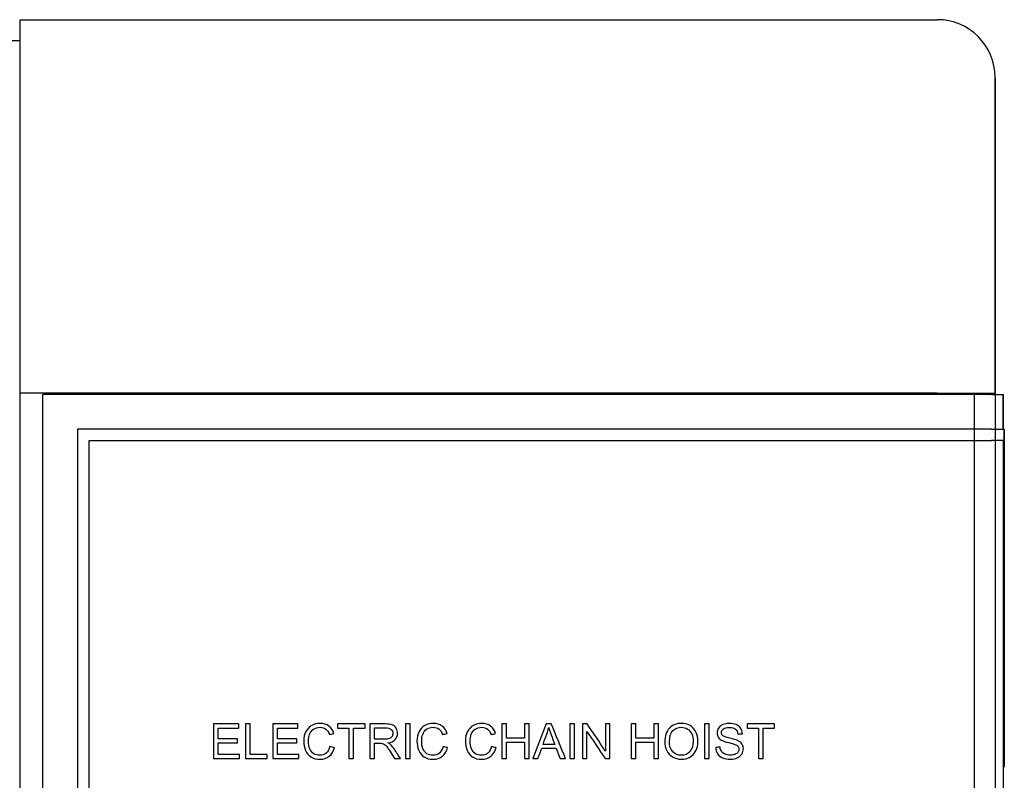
# Model space of a CAD drawing. Header units: millimetres. Extents: x 1088 to 3351, y -654 to 947.
# Tile 26 of 31: x 2684 to 2769, y 405 to 471. Entities that reach past the tile are written whole.
import ezdxf

# ---------------------------------------------------------------- set-up
doc = ezdxf.new("R2010")
doc.units = ezdxf.units.MM
doc.dimstyles.get("Standard").update_dxf_attribs({"dimtxt": 20, "dimasz": 10, "dimexe": 0.18, "dimexo": 0.0625, "dimgap": 10, "dimtad": 0, "dimtih": 1, "dimtoh": 1, "dimdsep": 46, "dimtxsty": 'Standard', "dimcen": 0.09, "dimclrd": 256, "dimclre": 256, "dimclrt": 256, "dimadec": 0, "dimazin": 0, "dimtfac": 1, "dimtofl": 0, "dimtmove": 0, "dimatfit": 3, "dimfxl": 0, "dimtolj": 1, "dimtzin": 0, "dimarcsym": 0})

# ---------------------------------------------------------------- blocks, each defined once
blk = doc.blocks.new('*D7')
at = {"lineweight": -2}
for p, q in [((2528.442, 470.283), (2528.442, 142.066)), ((2768.493, 465.583), (2768.493, 142.066)), ((2538.442, 142.246), (2611.801, 142.246)), ((2758.493, 142.246), (2685.134, 142.246))]:
    blk.add_line(p, q, dxfattribs=at)
at = {"lineweight": 18}
for points in [[(2538.442, 143.912), (2538.442, 140.579), (2528.442, 142.246)], [(2758.493, 143.912), (2758.493, 140.579), (2768.493, 142.246)]]:
    blk.add_solid(points, dxfattribs=at)
at = {"layer": 'Defpoints', "color": 0, "lineweight": 18}
for p in [(2528.442, 470.345), (2768.493, 465.645), (2768.493, 142.246)]:
    blk.add_point(p, dxfattribs=at)
at = {"lineweight": 18, "insert": (2648.467, 142.246), "char_height": 20, "attachment_point": 5}
blk.add_mtext('\\A1;243', dxfattribs=at)

msp = doc.modelspace()

# ---------------------------------------------------------------- linework, layer by layer
for p, q in [((2684.193, 470.645), (2763.493, 470.645)), ((2684.193, 470.645), (2684.193, 462.345)), ((2684.193, 470.645), (2763.493, 470.645)), ((2654.691, 468.845), (2684.193, 468.845)), ((2768.493, 462.345), (2768.493, 465.645)), ((2684.193, 462.345), (2684.193, 438.345)), ((2768.493, 438.345), (2768.493, 462.345)), ((2684.193, 438.345), (2684.193, 353.345)), ((2763.493, 438.345), (2684.193, 438.345)), ((2763.493, 438.345), (2768.493, 438.345)), ((2766.693, 438.345), (2766.693, 353.345)), ((2766.693, 438.345), (2766.693, 438.244)), ((2768.493, 438.245), (2768.493, 438.345)), ((2686.193, 353.445), (2686.193, 438.245)), ((2768.193, 438.245), (2686.193, 438.245)), ((2768.193, 438.245), (2769.193, 438.245)), ((2769.193, 435.245), (2769.193, 438.245)), ((2769.193, 438.245), (2769.193, 435.245)), ((2768.193, 435.245), (2689.193, 435.245)), ((2689.193, 435.245), (2689.193, 356.445)), ((2768.193, 435.245), (2769.293, 435.245)), ((2769.293, 434.245), (2769.293, 435.245)), ((2769.293, 435.245), (2769.293, 434.245)), ((2690.193, 434.245), (2768.193, 434.245)), ((2690.193, 357.445), (2690.193, 434.245)), ((2769.293, 434.245), (2768.193, 434.245)), ((2769.193, 434.245), (2769.193, 357.445)), ((2769.293, 434.245), (2769.293, 406.045)), ((2769.193, 406.045), (2769.293, 406.045))]:
    msp.add_line(p, q)
msp.add_arc((2763.493, 465.645), 5, 0, 90)
for points in [[(2700.95, 409.745), (2700.95, 408.745), (2700.95, 407.745), (2700.95, 406.745)], [(2703.119, 409.745), (2702.396, 409.745), (2701.673, 409.745), (2700.95, 409.745)], [(2701.347, 408.472), (2701.347, 408.778), (2701.347, 409.085), (2701.347, 409.391)], [(2701.347, 409.391), (2701.938, 409.391), (2702.528, 409.391), (2703.119, 409.391)], [(2703.119, 409.391), (2703.119, 409.509), (2703.119, 409.627), (2703.119, 409.745)], [(2704.117, 409.745), (2703.985, 409.745), (2703.853, 409.745), (2703.721, 409.745)], [(2703.721, 409.745), (2703.721, 408.745), (2703.721, 407.745), (2703.721, 406.745)], [(2704.117, 407.099), (2704.117, 407.981), (2704.117, 408.863), (2704.117, 409.745)], [(2708.245, 409.745), (2707.522, 409.745), (2706.799, 409.745), (2706.076, 409.745)], [(2706.076, 409.745), (2706.076, 408.745), (2706.076, 407.745), (2706.076, 406.745)], [(2706.473, 408.472), (2706.473, 408.778), (2706.473, 409.085), (2706.473, 409.391)], [(2706.473, 409.391), (2707.063, 409.391), (2707.654, 409.391), (2708.245, 409.391)], [(2708.245, 409.391), (2708.245, 409.509), (2708.245, 409.627), (2708.245, 409.745)], [(2709.437, 409.615), (2709.216, 409.494), (2709.047, 409.318), (2708.927, 409.085)], [(2711.349, 408.922), (2711.269, 409.199), (2711.126, 409.414), (2710.922, 409.567)], [(2714.042, 409.745), (2713.25, 409.745), (2712.457, 409.745), (2711.665, 409.745)], [(2711.665, 409.745), (2711.665, 409.627), (2711.665, 409.509), (2711.665, 409.391)], [(2711.665, 409.391), (2711.994, 409.391), (2712.324, 409.391), (2712.653, 409.391)], [(2712.653, 409.391), (2712.653, 408.509), (2712.653, 407.627), (2712.653, 406.745)], [(2713.05, 406.745), (2713.05, 407.627), (2713.05, 408.509), (2713.05, 409.391)], [(2713.05, 409.391), (2713.381, 409.391), (2713.711, 409.391), (2714.042, 409.391)], [(2714.042, 409.391), (2714.042, 409.509), (2714.042, 409.627), (2714.042, 409.745)], [(2714.456, 409.745), (2714.456, 408.745), (2714.456, 407.745), (2714.456, 406.745)], [(2714.853, 408.421), (2714.853, 408.752), (2714.853, 409.083), (2714.853, 409.414)], [(2716.73, 409.379), (2716.646, 409.515), (2716.536, 409.61), (2716.396, 409.664)], [(2717.544, 409.745), (2717.544, 408.745), (2717.544, 407.745), (2717.544, 406.745)], [(2717.942, 409.745), (2717.809, 409.745), (2717.677, 409.745), (2717.544, 409.745)], [(2717.942, 406.745), (2717.942, 407.745), (2717.942, 408.745), (2717.942, 409.745)], [(2719.215, 409.615), (2718.995, 409.494), (2718.825, 409.318), (2718.705, 409.085)], [(2721.127, 408.922), (2721.047, 409.199), (2720.904, 409.414), (2720.7, 409.567)], [(2723.406, 409.615), (2723.186, 409.494), (2723.016, 409.318), (2722.896, 409.085)], [(2725.318, 408.922), (2725.238, 409.199), (2725.095, 409.414), (2724.891, 409.567)], [(2726.269, 409.745), (2726.136, 409.745), (2726.004, 409.745), (2725.871, 409.745)], [(2725.871, 409.745), (2725.871, 408.745), (2725.871, 407.745), (2725.871, 406.745)], [(2726.269, 408.513), (2726.269, 408.924), (2726.269, 409.334), (2726.269, 409.745)], [(2728.225, 409.745), (2728.092, 409.745), (2727.96, 409.745), (2727.827, 409.745)], [(2727.827, 409.745), (2727.827, 409.334), (2727.827, 408.924), (2727.827, 408.513)], [(2728.225, 406.745), (2728.225, 407.745), (2728.225, 408.745), (2728.225, 409.745)], [(2729.708, 409.745), (2729.324, 408.745), (2728.94, 407.745), (2728.556, 406.745)], [(2730.137, 409.745), (2729.994, 409.745), (2729.851, 409.745), (2729.708, 409.745)], [(2729.751, 408.857), (2729.821, 409.047), (2729.875, 409.238), (2729.913, 409.43)], [(2731.364, 406.745), (2730.955, 407.745), (2730.546, 408.745), (2730.137, 409.745)], [(2731.748, 409.745), (2731.748, 408.745), (2731.748, 407.745), (2731.748, 406.745)], [(2732.146, 409.745), (2732.013, 409.745), (2731.881, 409.745), (2731.748, 409.745)], [(2732.146, 406.745), (2732.146, 407.745), (2732.146, 408.745), (2732.146, 409.745)], [(2733.249, 409.745), (2733.113, 409.745), (2732.977, 409.745), (2732.841, 409.745)], [(2732.841, 409.745), (2732.841, 408.745), (2732.841, 407.745), (2732.841, 406.745)], [(2734.824, 407.39), (2734.299, 408.175), (2733.774, 408.96), (2733.249, 409.745)], [(2735.205, 409.745), (2735.078, 409.745), (2734.951, 409.745), (2734.824, 409.745)], [(2734.824, 409.745), (2734.824, 408.96), (2734.824, 408.175), (2734.824, 407.39)], [(2735.205, 406.745), (2735.205, 407.745), (2735.205, 408.745), (2735.205, 409.745)], [(2737.048, 409.745), (2737.048, 408.745), (2737.048, 407.745), (2737.048, 406.745)], [(2737.446, 409.745), (2737.313, 409.745), (2737.181, 409.745), (2737.048, 409.745)], [(2737.446, 408.513), (2737.446, 408.924), (2737.446, 409.334), (2737.446, 409.745)], [(2739.402, 409.745), (2739.27, 409.745), (2739.137, 409.745), (2739.005, 409.745)], [(2739.005, 409.745), (2739.005, 409.334), (2739.005, 408.924), (2739.005, 408.513)], [(2739.402, 406.745), (2739.402, 407.745), (2739.402, 408.745), (2739.402, 409.745)], [(2742.636, 409.046), (2742.52, 409.283), (2742.351, 409.467), (2742.128, 409.6)], [(2743.788, 409.745), (2743.656, 409.745), (2743.523, 409.745), (2743.391, 409.745)], [(2743.391, 409.745), (2743.391, 408.745), (2743.391, 407.745), (2743.391, 406.745)], [(2743.788, 406.745), (2743.788, 407.745), (2743.788, 408.745), (2743.788, 409.745)], [(2746.503, 409.373), (2746.412, 409.512), (2746.282, 409.617), (2746.111, 409.689)], [(2746.651, 408.9), (2746.644, 409.076), (2746.595, 409.233), (2746.503, 409.373)], [(2749.435, 409.745), (2748.643, 409.745), (2747.85, 409.745), (2747.058, 409.745)], [(2747.058, 409.745), (2747.058, 409.627), (2747.058, 409.509), (2747.058, 409.391)], [(2747.058, 409.391), (2747.387, 409.391), (2747.717, 409.391), (2748.046, 409.391)], [(2748.046, 409.391), (2748.046, 408.509), (2748.046, 407.627), (2748.046, 406.745)], [(2748.443, 406.745), (2748.443, 407.627), (2748.443, 408.509), (2748.443, 409.391)], [(2748.443, 409.391), (2748.774, 409.391), (2749.104, 409.391), (2749.435, 409.391)], [(2749.435, 409.391), (2749.435, 409.509), (2749.435, 409.627), (2749.435, 409.745)], [(2710.655, 409.307), (2710.788, 409.208), (2710.889, 409.048), (2710.959, 408.83)], [(2710.959, 408.83), (2711.089, 408.861), (2711.219, 408.892), (2711.349, 408.922)], [(2716.365, 408.658), (2716.312, 408.575), (2716.235, 408.515), (2716.132, 408.477)], [(2720.434, 409.307), (2720.566, 409.208), (2720.667, 409.048), (2720.737, 408.83)], [(2720.737, 408.83), (2720.867, 408.861), (2720.997, 408.892), (2721.127, 408.922)], [(2724.625, 409.307), (2724.757, 409.208), (2724.858, 409.048), (2724.928, 408.83)], [(2724.928, 408.83), (2725.058, 408.861), (2725.188, 408.892), (2725.318, 408.922)], [(2727.827, 408.513), (2727.308, 408.513), (2726.788, 408.513), (2726.269, 408.513)], [(2729.422, 407.977), (2729.532, 408.27), (2729.642, 408.564), (2729.751, 408.857)], [(2733.222, 406.745), (2733.222, 407.531), (2733.222, 408.317), (2733.222, 409.103)], [(2733.222, 409.103), (2733.747, 408.317), (2734.272, 407.531), (2734.797, 406.745)], [(2739.005, 408.513), (2738.485, 408.513), (2737.965, 408.513), (2737.446, 408.513)], [(2746.062, 409.301), (2746.18, 409.204), (2746.249, 409.061), (2746.27, 408.871)], [(2746.27, 408.871), (2746.397, 408.881), (2746.524, 408.89), (2746.651, 408.9)], [(2703.007, 408.472), (2702.454, 408.472), (2701.9, 408.472), (2701.347, 408.472)], [(2701.347, 407.099), (2701.347, 407.439), (2701.347, 407.78), (2701.347, 408.12)], [(2701.347, 408.12), (2701.9, 408.12), (2702.454, 408.12), (2703.007, 408.12)], [(2703.007, 408.12), (2703.007, 408.238), (2703.007, 408.355), (2703.007, 408.472)], [(2708.133, 408.472), (2707.579, 408.472), (2707.026, 408.472), (2706.473, 408.472)], [(2706.473, 407.099), (2706.473, 407.439), (2706.473, 407.78), (2706.473, 408.12)], [(2706.473, 408.12), (2707.026, 408.12), (2707.579, 408.12), (2708.133, 408.12)], [(2708.133, 408.12), (2708.133, 408.238), (2708.133, 408.355), (2708.133, 408.472)], [(2710.951, 406.951), (2711.167, 407.122), (2711.317, 407.371), (2711.401, 407.697)], [(2711.401, 407.697), (2711.268, 407.73), (2711.136, 407.764), (2711.003, 407.797)], [(2715.707, 408.421), (2715.422, 408.421), (2715.138, 408.421), (2714.853, 408.421)], [(2714.853, 406.745), (2714.853, 407.189), (2714.853, 407.633), (2714.853, 408.077)], [(2715.535, 408.063), (2715.596, 408.048), (2715.656, 408.021), (2715.716, 407.983)], [(2716.132, 408.477), (2716.03, 408.44), (2715.888, 408.421), (2715.707, 408.421)], [(2715.716, 407.983), (2715.775, 407.945), (2715.842, 407.878), (2715.917, 407.783)], [(2715.917, 407.783), (2715.992, 407.687), (2716.087, 407.549), (2716.204, 407.369)], [(2716.009, 408.11), (2716.297, 408.15), (2716.51, 408.242), (2716.648, 408.388)], [(2716.249, 407.961), (2716.194, 408.01), (2716.114, 408.06), (2716.009, 408.11)], [(2716.578, 407.562), (2716.474, 407.721), (2716.365, 407.854), (2716.249, 407.961)], [(2720.729, 406.951), (2720.945, 407.122), (2721.095, 407.371), (2721.179, 407.697)], [(2721.179, 407.697), (2721.046, 407.73), (2720.914, 407.764), (2720.781, 407.797)], [(2724.92, 406.951), (2725.137, 407.122), (2725.286, 407.371), (2725.37, 407.697)], [(2725.37, 407.697), (2725.237, 407.73), (2725.105, 407.764), (2724.972, 407.797)], [(2726.269, 406.745), (2726.269, 407.216), (2726.269, 407.688), (2726.269, 408.159)], [(2726.269, 408.159), (2726.788, 408.159), (2727.308, 408.159), (2727.827, 408.159)], [(2727.827, 408.159), (2727.827, 407.688), (2727.827, 407.216), (2727.827, 406.745)], [(2728.978, 406.745), (2729.088, 407.048), (2729.198, 407.351), (2729.308, 407.654)], [(2729.308, 407.654), (2729.726, 407.654), (2730.144, 407.654), (2730.562, 407.654)], [(2730.439, 407.977), (2730.1, 407.977), (2729.761, 407.977), (2729.422, 407.977)], [(2730.562, 407.654), (2730.678, 407.351), (2730.795, 407.048), (2730.912, 406.745)], [(2737.446, 406.745), (2737.446, 407.216), (2737.446, 407.688), (2737.446, 408.159)], [(2737.446, 408.159), (2737.965, 408.159), (2738.485, 408.159), (2739.005, 408.159)], [(2739.005, 408.159), (2739.005, 407.688), (2739.005, 407.216), (2739.005, 406.745)], [(2744.727, 407.742), (2744.602, 407.731), (2744.477, 407.72), (2744.352, 407.709)], [(2744.851, 407.372), (2744.786, 407.468), (2744.744, 407.592), (2744.727, 407.742)], [(2746.006, 407.983), (2746.131, 407.935), (2746.222, 407.876), (2746.276, 407.806)], [(2703.189, 407.099), (2702.575, 407.099), (2701.961, 407.099), (2701.347, 407.099)], [(2703.189, 406.745), (2703.189, 406.863), (2703.189, 406.981), (2703.189, 407.099)], [(2705.596, 407.099), (2705.103, 407.099), (2704.61, 407.099), (2704.117, 407.099)], [(2705.596, 406.745), (2705.596, 406.863), (2705.596, 406.981), (2705.596, 407.099)], [(2708.315, 407.099), (2707.701, 407.099), (2707.087, 407.099), (2706.473, 407.099)], [(2708.315, 406.745), (2708.315, 406.863), (2708.315, 406.981), (2708.315, 407.099)], [(2708.907, 407.463), (2709.012, 407.213), (2709.167, 407.023), (2709.369, 406.892)], [(2716.204, 407.369), (2716.336, 407.161), (2716.469, 406.953), (2716.601, 406.745)], [(2717.1, 406.745), (2716.926, 407.017), (2716.752, 407.289), (2716.578, 407.562)], [(2718.685, 407.463), (2718.79, 407.213), (2718.945, 407.023), (2719.147, 406.892)], [(2722.876, 407.463), (2722.982, 407.213), (2723.136, 407.023), (2723.338, 406.892)], [(2740.114, 407.457), (2740.229, 407.221), (2740.398, 407.035), (2740.62, 406.899)], [(2746.273, 407.303), (2746.216, 407.224), (2746.13, 407.163), (2746.015, 407.117)], [(2746.209, 406.812), (2746.381, 406.89), (2746.512, 407), (2746.604, 407.141)], [(2700.95, 406.745), (2701.696, 406.745), (2702.443, 406.745), (2703.189, 406.745)], [(2703.721, 406.745), (2704.346, 406.745), (2704.971, 406.745), (2705.596, 406.745)], [(2706.076, 406.745), (2706.822, 406.745), (2707.568, 406.745), (2708.315, 406.745)], [(2712.653, 406.745), (2712.785, 406.745), (2712.918, 406.745), (2713.05, 406.745)], [(2714.456, 406.745), (2714.588, 406.745), (2714.721, 406.745), (2714.853, 406.745)], [(2716.601, 406.745), (2716.767, 406.745), (2716.933, 406.745), (2717.1, 406.745)], [(2717.544, 406.745), (2717.677, 406.745), (2717.809, 406.745), (2717.942, 406.745)], [(2725.871, 406.745), (2726.004, 406.745), (2726.136, 406.745), (2726.269, 406.745)], [(2727.827, 406.745), (2727.96, 406.745), (2728.092, 406.745), (2728.225, 406.745)], [(2728.556, 406.745), (2728.697, 406.745), (2728.837, 406.745), (2728.978, 406.745)], [(2730.912, 406.745), (2731.062, 406.745), (2731.213, 406.745), (2731.364, 406.745)], [(2731.748, 406.745), (2731.881, 406.745), (2732.013, 406.745), (2732.146, 406.745)], [(2732.841, 406.745), (2732.968, 406.745), (2733.095, 406.745), (2733.222, 406.745)], [(2734.797, 406.745), (2734.933, 406.745), (2735.069, 406.745), (2735.205, 406.745)], [(2737.048, 406.745), (2737.181, 406.745), (2737.313, 406.745), (2737.446, 406.745)], [(2739.005, 406.745), (2739.137, 406.745), (2739.27, 406.745), (2739.402, 406.745)], [(2743.391, 406.745), (2743.523, 406.745), (2743.656, 406.745), (2743.788, 406.745)], [(2748.046, 406.745), (2748.178, 406.745), (2748.311, 406.745), (2748.443, 406.745)]]:
    msp.add_open_spline(points, degree=3)
for points, knots in [([(2710.922, 409.567), (2710.717, 409.72), (2710.464, 409.796), (2709.899, 409.796), (2709.657, 409.736), (2709.437, 409.615)], [0, 0, 0, 0, 0.53125, 0.53125, 1, 1, 1, 1]), ([(2709.578, 409.291), (2709.733, 409.401), (2709.926, 409.457), (2710.357, 409.457), (2710.523, 409.407), (2710.655, 409.307)], [0, 0, 0, 0, 0.535587, 0.535587, 1, 1, 1, 1]), ([(2716.396, 409.664), (2716.257, 409.718), (2716.054, 409.745), (2715.343, 409.745), (2714.899, 409.745), (2714.456, 409.745)], [0, 0, 0, 0, 0.37581, 0.37581, 1, 1, 1, 1]), ([(2714.853, 409.414), (2715.17, 409.414), (2715.486, 409.414), (2716.025, 409.414), (2716.188, 409.367), (2716.394, 409.185), (2716.445, 409.068), (2716.445, 408.829), (2716.419, 408.74), (2716.365, 408.658)], [0, 0, 0, 0, 0.346543, 0.346543, 0.590272, 0.590272, 0.834001, 0.834001, 1, 1, 1, 1]), ([(2716.648, 408.388), (2716.786, 408.534), (2716.854, 408.714), (2716.854, 409.091), (2716.813, 409.242), (2716.73, 409.379)], [0, 0, 0, 0, 0.563008, 0.563008, 1, 1, 1, 1]), ([(2720.7, 409.567), (2720.495, 409.72), (2720.242, 409.796), (2719.678, 409.796), (2719.435, 409.736), (2719.215, 409.615)], [0, 0, 0, 0, 0.53125, 0.53125, 1, 1, 1, 1]), ([(2719.356, 409.291), (2719.511, 409.401), (2719.704, 409.457), (2720.135, 409.457), (2720.302, 409.407), (2720.434, 409.307)], [0, 0, 0, 0, 0.535587, 0.535587, 1, 1, 1, 1]), ([(2724.891, 409.567), (2724.686, 409.72), (2724.434, 409.796), (2723.869, 409.796), (2723.626, 409.736), (2723.406, 409.615)], [0, 0, 0, 0, 0.53125, 0.53125, 1, 1, 1, 1]), ([(2723.547, 409.291), (2723.702, 409.401), (2723.895, 409.457), (2724.326, 409.457), (2724.493, 409.407), (2724.625, 409.307)], [0, 0, 0, 0, 0.535587, 0.535587, 1, 1, 1, 1]), ([(2729.913, 409.43), (2729.959, 409.268), (2730.031, 409.061), (2730.23, 408.531), (2730.335, 408.254), (2730.439, 407.977)], [0, 0, 0, 0, 0.476825, 0.476825, 1, 1, 1, 1]), ([(2740.344, 409.376), (2740.076, 409.094), (2739.942, 408.704), (2739.942, 407.943), (2740, 407.693), (2740.114, 407.457)], [0, 0, 0, 0, 0.654234, 0.654234, 1, 1, 1, 1]), ([(2742.128, 409.6), (2741.906, 409.732), (2741.656, 409.798), (2740.956, 409.798), (2740.611, 409.658), (2740.344, 409.376)], [0, 0, 0, 0, 0.395833, 0.395833, 1, 1, 1, 1]), ([(2740.655, 409.167), (2740.858, 409.36), (2741.1, 409.457), (2741.579, 409.457), (2741.757, 409.407), (2742.075, 409.206), (2742.196, 409.064), (2742.279, 408.882)], [0, 0, 0, 0, 0.416572, 0.416572, 0.708286, 0.708286, 1, 1, 1, 1]), ([(2744.596, 409.394), (2744.51, 409.262), (2744.467, 409.121), (2744.467, 408.832), (2744.502, 408.707), (2744.643, 408.485), (2744.75, 408.392), (2744.893, 408.317)], [0, 0, 0, 0, 0.356115, 0.356115, 0.678058, 0.678058, 1, 1, 1, 1]), ([(2746.111, 409.689), (2745.942, 409.76), (2745.745, 409.796), (2745.321, 409.796), (2745.137, 409.762), (2744.807, 409.625), (2744.682, 409.526), (2744.596, 409.394)], [0, 0, 0, 0, 0.353733, 0.353733, 0.676867, 0.676867, 1, 1, 1, 1]), ([(2745.015, 409.315), (2745.124, 409.402), (2745.299, 409.447), (2745.77, 409.447), (2745.944, 409.398), (2746.062, 409.301)], [0, 0, 0, 0, 0.510604, 0.510604, 1, 1, 1, 1]), ([(2708.927, 409.085), (2708.808, 408.853), (2708.748, 408.58), (2708.748, 407.981), (2708.801, 407.713), (2708.907, 407.463)], [0, 0, 0, 0, 0.521127, 0.521127, 1, 1, 1, 1]), ([(2709.616, 407.175), (2709.459, 407.268), (2709.344, 407.411), (2709.195, 407.792), (2709.157, 408.014), (2709.157, 408.467), (2709.189, 408.659), (2709.315, 409.032), (2709.424, 409.18), (2709.578, 409.291)], [0, 0, 0, 0, 0.281356, 0.281356, 0.562712, 0.562712, 0.781356, 0.781356, 1, 1, 1, 1]), ([(2718.705, 409.085), (2718.586, 408.853), (2718.526, 408.58), (2718.526, 407.981), (2718.579, 407.713), (2718.685, 407.463)], [0, 0, 0, 0, 0.521127, 0.521127, 1, 1, 1, 1]), ([(2719.394, 407.175), (2719.237, 407.268), (2719.122, 407.411), (2718.973, 407.792), (2718.936, 408.014), (2718.936, 408.467), (2718.967, 408.659), (2719.093, 409.032), (2719.202, 409.18), (2719.356, 409.291)], [0, 0, 0, 0, 0.281356, 0.281356, 0.562712, 0.562712, 0.781356, 0.781356, 1, 1, 1, 1]), ([(2722.896, 409.085), (2722.777, 408.853), (2722.718, 408.58), (2722.718, 407.981), (2722.771, 407.713), (2722.876, 407.463)], [0, 0, 0, 0, 0.521127, 0.521127, 1, 1, 1, 1]), ([(2723.586, 407.175), (2723.428, 407.268), (2723.313, 407.411), (2723.164, 407.792), (2723.127, 408.014), (2723.127, 408.467), (2723.158, 408.659), (2723.284, 409.032), (2723.393, 409.18), (2723.547, 409.291)], [0, 0, 0, 0, 0.281356, 0.281356, 0.562712, 0.562712, 0.781356, 0.781356, 1, 1, 1, 1]), ([(2740.643, 407.346), (2740.449, 407.554), (2740.351, 407.839), (2740.351, 408.651), (2740.453, 408.974), (2740.655, 409.167)], [0, 0, 0, 0, 0.444759, 0.444759, 1, 1, 1, 1]), ([(2742.279, 408.882), (2742.361, 408.701), (2742.402, 408.487), (2742.402, 407.857), (2742.305, 407.559), (2741.919, 407.139), (2741.674, 407.034), (2741.081, 407.034), (2740.838, 407.137), (2740.643, 407.346)], [0, 0, 0, 0, 0.174433, 0.174433, 0.450345, 0.450345, 0.727309, 0.727309, 1, 1, 1, 1]), ([(2742.106, 406.879), (2742.331, 407.002), (2742.504, 407.184), (2742.75, 407.664), (2742.811, 407.937), (2742.811, 408.541), (2742.753, 408.81), (2742.636, 409.046)], [0, 0, 0, 0, 0.334742, 0.334742, 0.669484, 0.669484, 1, 1, 1, 1]), ([(2746.616, 408.019), (2746.533, 408.143), (2746.404, 408.245), (2746.109, 408.38), (2745.888, 408.443), (2745.242, 408.589), (2745.043, 408.661), (2744.889, 408.8), (2744.85, 408.889), (2744.85, 409.12), (2744.905, 409.226), (2745.015, 409.315)], [0, 0, 0, 0, 0.257308, 0.257308, 0.435301, 0.435301, 0.612891, 0.612891, 0.792346, 0.792346, 1, 1, 1, 1]), ([(2711.003, 407.797), (2710.949, 407.545), (2710.844, 407.354), (2710.536, 407.097), (2710.348, 407.034), (2709.942, 407.034), (2709.773, 407.08), (2709.616, 407.175)], [0, 0, 0, 0, 0.352502, 0.352502, 0.706909, 0.706909, 1, 1, 1, 1]), ([(2714.853, 408.077), (2715.007, 408.077), (2715.16, 408.077), (2715.416, 408.077), (2715.49, 408.073), (2715.535, 408.063)], [0, 0, 0, 0, 0.600601, 0.600601, 1, 1, 1, 1]), ([(2720.781, 407.797), (2720.727, 407.545), (2720.622, 407.354), (2720.315, 407.097), (2720.126, 407.034), (2719.721, 407.034), (2719.551, 407.08), (2719.394, 407.175)], [0, 0, 0, 0, 0.352502, 0.352502, 0.706909, 0.706909, 1, 1, 1, 1]), ([(2724.972, 407.797), (2724.918, 407.545), (2724.813, 407.354), (2724.506, 407.097), (2724.317, 407.034), (2723.912, 407.034), (2723.742, 407.08), (2723.586, 407.175)], [0, 0, 0, 0, 0.352502, 0.352502, 0.706909, 0.706909, 1, 1, 1, 1]), ([(2744.352, 407.709), (2744.358, 407.508), (2744.413, 407.328), (2744.622, 407.011), (2744.766, 406.892), (2745.133, 406.734), (2745.36, 406.694), (2745.846, 406.694), (2746.038, 406.733), (2746.209, 406.812)], [0, 0, 0, 0, 0.263982, 0.263982, 0.527964, 0.527964, 0.791946, 0.791946, 1, 1, 1, 1]), ([(2744.893, 408.317), (2745.003, 408.258), (2745.196, 408.196), (2745.747, 408.064), (2745.926, 408.014), (2746.006, 407.983)], [0, 0, 0, 0, 0.5, 0.5, 1, 1, 1, 1]), ([(2746.276, 407.806), (2746.331, 407.736), (2746.358, 407.654), (2746.358, 407.466), (2746.33, 407.381), (2746.273, 407.303)], [0, 0, 0, 0, 0.504098, 0.504098, 1, 1, 1, 1]), ([(2746.604, 407.141), (2746.695, 407.282), (2746.741, 407.433), (2746.741, 407.754), (2746.699, 407.895), (2746.616, 408.019)], [0, 0, 0, 0, 0.497608, 0.497608, 1, 1, 1, 1]), ([(2709.369, 406.892), (2709.572, 406.76), (2709.835, 406.694), (2710.47, 406.694), (2710.735, 406.78), (2710.951, 406.951)], [0, 0, 0, 0, 0.508454, 0.508454, 1, 1, 1, 1]), ([(2719.147, 406.892), (2719.35, 406.76), (2719.613, 406.694), (2720.249, 406.694), (2720.513, 406.78), (2720.729, 406.951)], [0, 0, 0, 0, 0.508454, 0.508454, 1, 1, 1, 1]), ([(2723.338, 406.892), (2723.541, 406.76), (2723.804, 406.694), (2724.44, 406.694), (2724.705, 406.78), (2724.92, 406.951)], [0, 0, 0, 0, 0.508454, 0.508454, 1, 1, 1, 1]), ([(2740.62, 406.899), (2740.842, 406.762), (2741.094, 406.694), (2741.638, 406.694), (2741.88, 406.756), (2742.106, 406.879)], [0, 0, 0, 0, 0.519774, 0.519774, 1, 1, 1, 1]), ([(2746.015, 407.117), (2745.898, 407.073), (2745.764, 407.05), (2745.443, 407.05), (2745.289, 407.08), (2745.016, 407.198), (2744.916, 407.276), (2744.851, 407.372)], [0, 0, 0, 0, 0.307332, 0.307332, 0.653666, 0.653666, 1, 1, 1, 1])]:
    msp.add_open_spline(points, degree=3, knots=knots)

# ---------------------------------------------------------------- dimensions: what is measured, and where the dimension line sits
at = {"lineweight": 18}
dim = msp.add_linear_dim(base=(2768.493, 142.246), p1=(2528.442, 470.345), p2=(2768.493, 465.645), text='243', dimstyle='Standard', dxfattribs=at)
dim.commit()
dim.dimension.update_dxf_attribs({"geometry": '*D7', "text_midpoint": (2648.467, 142.246)})

doc.saveas('drawing.dxf')
